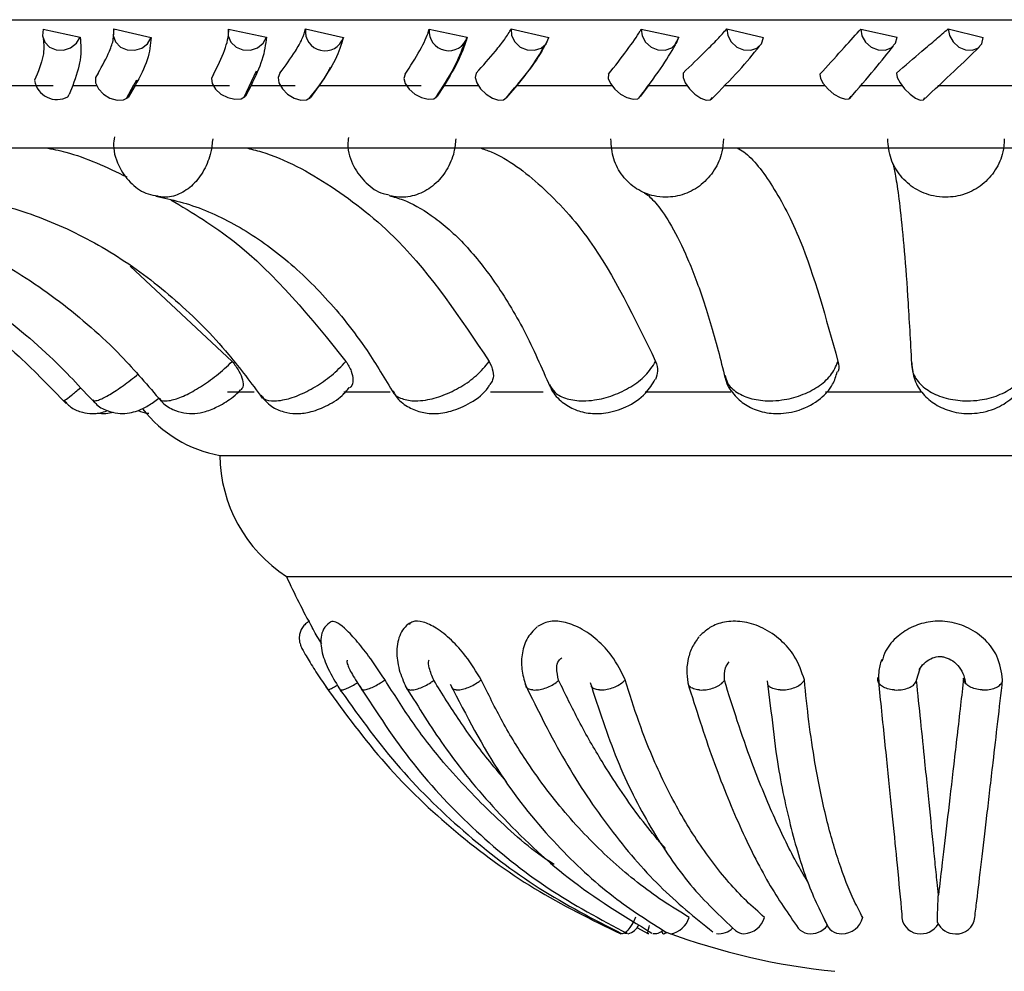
# Model space of a CAD drawing. Header units: millimetres. Extents: x 67.9 to 154, y 110.8 to 178.6.
# Tile 4 of 109: x 71.2 to 72.5, y 121.1 to 122.3. Entities that reach past the tile are written whole.
import ezdxf

# ---------------------------------------------------------------- set-up
doc = ezdxf.new("R2010")
doc.units = ezdxf.units.MM

msp = doc.modelspace()

# ---------------------------------------------------------------- linework, layer by layer
at = {"color": 1, "linetype": 'Continuous', "lineweight": 25}
msp.add_line((70.8951, 122.294), (74.6119, 122.294), dxfattribs=at)
at = {"color": 7, "linetype": 'Continuous', "lineweight": 25}
for p, q in [((71.2676, 122.2818), (71.3149, 122.2716)), ((71.3581, 122.2823), (71.4061, 122.271)), ((71.5056, 122.2818), (71.5542, 122.2716)), ((71.6045, 122.2823), (71.6532, 122.271)), ((71.7634, 122.2818), (71.8123, 122.2716)), ((71.8688, 122.2823), (71.9172, 122.271)), ((72.0359, 122.2818), (72.0842, 122.2716)), ((72.0842, 122.2716), (72.078, 122.2605)), ((72.1458, 122.2823), (72.193, 122.271)), ((72.3179, 122.2818), (72.3647, 122.2716)), ((72.4302, 122.2823), (72.4752, 122.271)), ((71.5256, 122.1943), (71.5413, 122.2284)), ((71.1713, 122.2096), (71.2802, 122.2096)), ((71.3055, 122.2096), (71.3009, 122.1977)), ((71.3055, 122.2096), (71.3358, 122.2096)), ((71.3747, 122.1927), (71.3876, 122.2168)), ((71.3747, 122.1927), (71.3841, 122.2104)), ((71.3856, 122.2096), (71.3767, 122.1942)), ((71.3856, 122.2096), (71.5067, 122.2096)), ((71.5345, 122.2096), (71.5273, 122.1957)), ((71.5345, 122.2096), (71.5912, 122.2096)), ((71.6221, 122.2096), (71.6109, 122.1942)), ((71.6221, 122.2096), (71.753, 122.2096)), ((71.7827, 122.2096), (71.7737, 122.1957)), ((71.7827, 122.2096), (71.8262, 122.2096)), ((71.8761, 122.2096), (71.8628, 122.1942)), ((71.8761, 122.2096), (71.9975, 122.2096)), ((72.0453, 122.2096), (72.0348, 122.1957)), ((72.0453, 122.2096), (72.0942, 122.2096)), ((72.1427, 122.2096), (72.2714, 122.2096)), ((72.3172, 122.2096), (72.3705, 122.2096)), ((72.4167, 122.2096), (72.5501, 122.2096)), ((71.2991, 122.1949), (71.3007, 122.1978)), ((70.6726, 122.1295), (74.3717, 122.1295)), ((72.3603, 122.1069), (72.3592, 122.1093)), ((71.379, 121.9773), (71.5103, 121.8548)), ((71.5043, 121.8156), (71.5384, 121.8156)), ((71.6536, 121.8156), (71.7133, 121.8156)), ((71.8422, 121.8156), (71.9099, 121.8156)), ((72.041, 121.8156), (72.1511, 121.8156)), ((72.2726, 121.8156), (72.396, 121.8156)), ((71.4944, 121.7341), (71.7219, 121.7341)), ((71.7219, 121.7341), (73.5499, 121.7341)), ((71.5801, 121.5784), (71.7886, 121.5784)), ((71.7886, 121.5784), (73.4642, 121.5784)), ((72.3895, 121.445), (72.3942, 121.4601)), ((71.7325, 121.4378), (71.7373, 121.4303)), ((72.1976, 121.4443), (72.2025, 121.4054)), ((72.2728, 121.1339), (72.2696, 121.1415)), ((72.0302, 121.1271), (72.0451, 121.1192))]:
    msp.add_line(p, q, dxfattribs=at)
at = {"color": 7, "linetype": 'Continuous', "lineweight": 25, "flags": 128}
for points in [[(71.2676, 122.2818), (71.2667, 122.2732), (71.2695, 122.2651), (71.2756, 122.2588), (71.284, 122.2552), (71.2935, 122.2549), (71.3027, 122.2579), (71.3102, 122.2637), (71.3149, 122.2716)], [(71.3581, 122.2823), (71.3574, 122.2736), (71.3605, 122.2654), (71.3668, 122.2589), (71.3754, 122.2552), (71.385, 122.2547), (71.3942, 122.2575), (71.4016, 122.2632), (71.4061, 122.271)], [(71.5056, 122.2818), (71.5053, 122.2732), (71.5087, 122.2651), (71.5152, 122.2588), (71.524, 122.2552), (71.5337, 122.2549), (71.5428, 122.2579), (71.55, 122.2637), (71.5542, 122.2716)], [(71.8688, 122.2823), (71.8693, 122.2736), (71.8734, 122.2654), (71.8804, 122.2589), (71.8893, 122.2552), (71.8988, 122.2547), (71.9074, 122.2575), (71.9138, 122.2632), (71.9172, 122.271)], [(72.0359, 122.2818), (72.0368, 122.2732), (72.0411, 122.2651), (72.0484, 122.2588), (72.0573, 122.2552), (72.0667, 122.2549), (72.0751, 122.2579), (72.0813, 122.2637), (72.0842, 122.2716)], [(72.1458, 122.2823), (72.1469, 122.2736), (72.1514, 122.2654), (72.1586, 122.2589), (72.1673, 122.2552), (72.1764, 122.2547), (72.1845, 122.2575), (72.1903, 122.2632), (72.193, 122.271)], [(72.3179, 122.2818), (72.3193, 122.2732), (72.3241, 122.2651), (72.3314, 122.2588), (72.3402, 122.2552), (72.3492, 122.2549), (72.357, 122.2579), (72.3624, 122.2637), (72.3647, 122.2716)], [(72.4302, 122.2823), (72.4318, 122.2736), (72.4366, 122.2654), (72.4438, 122.2589), (72.4523, 122.2552), (72.4608, 122.2547), (72.4682, 122.2575), (72.4732, 122.2632), (72.4752, 122.271)], [(71.3381, 122.2253), (71.3347, 122.2198), (71.3348, 122.2127), (71.3384, 122.2051), (71.3449, 122.1983), (71.3532, 122.1931), (71.3623, 122.1906), (71.3705, 122.191), (71.3767, 122.1942)], [(71.4864, 122.2238), (71.4837, 122.2185), (71.4846, 122.2118), (71.4889, 122.2047), (71.4959, 122.1985), (71.5047, 122.1939), (71.5137, 122.1918), (71.5216, 122.1924), (71.5273, 122.1957)], [(71.5717, 122.2253), (71.5694, 122.2198), (71.5704, 122.2127), (71.5747, 122.2051), (71.5815, 122.1983), (71.5898, 122.1931), (71.5983, 122.1906), (71.6057, 122.191), (71.6109, 122.1942)], [(71.7324, 122.2238), (71.7308, 122.2185), (71.7327, 122.2118), (71.7377, 122.2047), (71.745, 122.1985), (71.7536, 122.1939), (71.7621, 122.1918), (71.7692, 122.1924), (71.7737, 122.1957)], [(71.8238, 122.2253), (71.8226, 122.2198), (71.8246, 122.2127), (71.8294, 122.2051), (71.8364, 122.1983), (71.8445, 122.1931), (71.8523, 122.1906), (71.8587, 122.191), (71.8628, 122.1942)], [(71.9937, 122.2238), (71.9933, 122.2185), (71.9961, 122.2118), (72.0017, 122.2047), (72.0092, 122.1985), (72.0175, 122.1939), (72.0253, 122.1918), (72.0313, 122.1924), (72.0348, 122.1957)], [(72.0895, 122.2253), (72.0895, 122.2198), (72.0923, 122.2127), (72.0977, 122.2051), (72.1047, 122.1983), (72.1123, 122.1931), (72.1194, 122.1906), (72.1247, 122.191), (72.1275, 122.1942)], [(72.2653, 122.2238), (72.266, 122.2185), (72.2697, 122.2118), (72.2758, 122.2047), (72.2834, 122.1985), (72.2912, 122.1939), (72.2982, 122.1918), (72.3031, 122.1924), (72.3053, 122.1957)], [(72.3637, 122.2253), (72.3647, 122.2198), (72.3684, 122.2127), (72.3742, 122.2051), (72.3811, 122.1983), (72.3882, 122.1931), (72.3942, 122.1906), (72.3984, 122.191), (72.4, 122.1942)], [(72.0285, 121.1404), (72.0262, 121.1356), (72.0237, 121.1312), (72.0211, 121.1272), (72.0185, 121.1239), (72.016, 121.1214), (72.0137, 121.1198), (72.0118, 121.1192), (72.0102, 121.1196)], [(72.0175, 121.1228), (72.0168, 121.1214), (72.0159, 121.1198), (72.0155, 121.1192), (72.0155, 121.1196)], [(72.0454, 121.1192), (72.0447, 121.1195), (72.0444, 121.1206), (72.0445, 121.1225), (72.045, 121.1251), (72.0458, 121.1283), (72.0463, 121.1298)], [(72.0623, 121.1228), (72.0625, 121.1214), (72.0631, 121.1198), (72.0642, 121.1192), (72.0657, 121.1196)], [(72.0657, 121.1196), (72.0674, 121.1208), (72.0681, 121.1214)], [(72.0095, 121.1192), (72.0102, 121.1195), (72.0103, 121.1196)]]:
    msp.add_lwpolyline(points, dxfattribs=at)
at = {"color": 7, "linetype": 'Continuous', "lineweight": 25}
for centre, radius, start, end in [((71.6294, 122.2791), 0.0251, 172.7935, 341.121), ((71.7884, 122.2793), 0.0251, 174.256, 342.0921), ((71.2852, 122.2206), 0.0292, 189.3257, 298.5456), ((71.5224, 121.8925), 0.1609, 217.7951, 259.9584), ((71.6819, 121.7359), 0.1875, 180.5659, 237.1094), ((72.3714, 121.9343), 0.8677, 204.2122, 209.0662), ((72.0686, 121.1486), 0.0299, 279.4673, 343.7863), ((72.1663, 121.1482), 0.029, 272.8557, 344.2483), ((72.2931, 121.1405), 0.0213, 197.9928, 270.9814), ((72.294, 121.1462), 0.027, 268.8508, 347.456), ((72.3934, 121.1422), 0.0228, 174.7938, 262.5228), ((72.4395, 121.1448), 0.0257, 205.2452, 269.9368), ((72.4409, 121.1427), 0.0236, 266.5675, 354.0944), ((72.0131, 121.1404), 0.022, 285.8327, 334.2594), ((72.0531, 121.1341), 0.0147, 259.8907, 315.9269), ((72.3714, 121.9343), 0.8677, 249.5356, 264.2588), ((72.1361, 121.1426), 0.0233, 261.4346, 317.5649), ((72.1678, 121.1358), 0.0166, 229.0191, 269.8302), ((72.2528, 121.1391), 0.0198, 219.4553, 260.1027), ((72.2536, 121.1465), 0.0272, 261.0926, 321.076), ((72.3952, 121.1453), 0.0261, 259.3966, 328.5114)]:
    msp.add_arc(centre, radius, start, end, dxfattribs=at)
for points, knots in [([(71.3149, 122.2716), (71.3158, 122.2622), (71.3176, 122.2441), (71.3094, 122.2209), (71.3055, 122.2096)], [0, 0, 0, 0, 0.515055, 1, 1, 1, 1]), ([(71.3381, 122.2253), (71.3434, 122.235), (71.3521, 122.2506), (71.3585, 122.2696), (71.3582, 122.278), (71.3581, 122.2823)], [0, 0, 0, 0, 0.445923, 0.719239, 1, 1, 1, 1]), ([(71.4864, 122.2238), (71.4916, 122.2344), (71.502, 122.2557), (71.5061, 122.2737), (71.5056, 122.2811), (71.5056, 122.2818)], [0, 0, 0, 0, 0.4711, 0.94389, 1, 1, 1, 1]), ([(71.5542, 122.2716), (71.5531, 122.2622), (71.551, 122.2441), (71.5399, 122.2209), (71.5345, 122.2096)], [0, 0, 0, 0, 0.515055, 1, 1, 1, 1]), ([(71.5717, 122.2253), (71.5787, 122.235), (71.5901, 122.2506), (71.6009, 122.2696), (71.6033, 122.278), (71.6045, 122.2823)], [0, 0, 0, 0, 0.445923, 0.719239, 1, 1, 1, 1]), ([(71.7324, 122.2238), (71.7392, 122.2344), (71.7528, 122.2557), (71.7612, 122.2737), (71.7631, 122.2811), (71.7634, 122.2818)], [0, 0, 0, 0, 0.4711, 0.94389, 1, 1, 1, 1]), ([(71.8123, 122.2716), (71.8093, 122.2622), (71.8034, 122.2441), (71.7895, 122.2209), (71.7827, 122.2096)], [0, 0, 0, 0, 0.515055, 1, 1, 1, 1]), ([(71.8238, 122.2253), (71.8324, 122.235), (71.8463, 122.2506), (71.8613, 122.2696), (71.8663, 122.278), (71.8688, 122.2823)], [0, 0, 0, 0, 0.445923, 0.719239, 1, 1, 1, 1]), ([(71.9937, 122.2238), (72.002, 122.2344), (72.0185, 122.2557), (72.0311, 122.2737), (72.0354, 122.2811), (72.0359, 122.2818)], [0, 0, 0, 0, 0.4711, 0.94389, 1, 1, 1, 1]), ([(72.0895, 122.2253), (72.0995, 122.235), (72.1157, 122.2506), (72.1345, 122.2696), (72.142, 122.278), (72.1458, 122.2823)], [0, 0, 0, 0, 0.445923, 0.719239, 1, 1, 1, 1]), ([(72.2653, 122.2238), (72.2749, 122.2344), (72.2941, 122.2557), (72.3105, 122.2737), (72.3172, 122.2811), (72.3179, 122.2818)], [0, 0, 0, 0, 0.4711, 0.94389, 1, 1, 1, 1]), ([(72.3637, 122.2253), (72.3749, 122.235), (72.3929, 122.2506), (72.4153, 122.2696), (72.4252, 122.278), (72.4302, 122.2823)], [0, 0, 0, 0, 0.445923, 0.719239, 1, 1, 1, 1]), ([(71.2675, 122.2694), (71.2682, 122.2625), (71.2696, 122.2482), (71.2609, 122.2269), (71.2564, 122.2161)], [0, 0, 0, 0, 0.488501, 1, 1, 1, 1]), ([(71.4061, 122.271), (71.4053, 122.2619), (71.4038, 122.2434), (71.3917, 122.2209), (71.3856, 122.2096)], [0, 0, 0, 0, 0.49601, 1, 1, 1, 1]), ([(71.6532, 122.271), (71.6504, 122.2619), (71.6449, 122.2434), (71.6298, 122.2209), (71.6221, 122.2096)], [0, 0, 0, 0, 0.49601, 1, 1, 1, 1]), ([(71.7718, 122.1937), (71.7804, 122.207), (71.7977, 122.2338), (71.805, 122.2537), (71.8087, 122.2638)], [0, 0, 0, 0, 0.497995, 1, 1, 1, 1]), ([(71.8605, 122.1918), (71.8718, 122.2048), (71.8945, 122.2309), (71.9064, 122.2512), (71.9124, 122.2615)], [0, 0, 0, 0, 0.497537, 1, 1, 1, 1]), ([(71.9172, 122.271), (71.9125, 122.2619), (71.9031, 122.2434), (71.8852, 122.2209), (71.8761, 122.2096)], [0, 0, 0, 0, 0.49601, 1, 1, 1, 1]), ([(72.0329, 122.1933), (72.0428, 122.2064), (72.0627, 122.2327), (72.0741, 122.2521), (72.0798, 122.2618)], [0, 0, 0, 0, 0.499466, 1, 1, 1, 1]), ([(72.1256, 122.1914), (72.1381, 122.2043), (72.1634, 122.23), (72.1795, 122.2499), (72.1876, 122.2599)], [0, 0, 0, 0, 0.498927, 1, 1, 1, 1]), ([(72.3038, 122.1929), (72.3149, 122.2059), (72.337, 122.2318), (72.3523, 122.2508), (72.3599, 122.2603)], [0, 0, 0, 0, 0.50069, 1, 1, 1, 1]), ([(72.3986, 122.1911), (72.4123, 122.2039), (72.4396, 122.2293), (72.4597, 122.2489), (72.4698, 122.2587)], [0, 0, 0, 0, 0.500103, 1, 1, 1, 1]), ([(71.6086, 122.1922), (71.6184, 122.2042), (71.6296, 122.218), (71.6356, 122.2308), (71.6364, 122.2324)], [0, 0, 0, 0, 0.873048, 1, 1, 1, 1]), ([(71.3589, 122.1435), (71.3584, 122.1398), (71.3566, 122.126), (71.3643, 122.1037), (71.3803, 122.0824), (71.3983, 122.0699), (71.4106, 122.0682), (71.415, 122.0676)], [0, 0, 0, 0, 0.104229, 0.39491, 0.640128, 0.874265, 1, 1, 1, 1]), ([(71.6597, 122.1428), (71.6593, 122.1397), (71.6575, 122.1269), (71.6651, 122.1052), (71.6813, 122.0837), (71.6982, 122.0711), (71.7094, 122.0695), (71.7121, 122.0691)], [0, 0, 0, 0, 0.093387, 0.390159, 0.657026, 0.917414, 1, 1, 1, 1]), ([(72.1416, 122.1407), (72.1411, 122.1351), (72.1399, 122.1211), (72.1306, 122.1001), (72.1138, 122.081), (72.0918, 122.0687), (72.0703, 122.065), (72.0491, 122.0673), (72.0291, 122.0755), (72.011, 122.0924), (71.9986, 122.1149), (71.9974, 122.132), (71.9968, 122.1407)], [0, 0, 0, 0, 0.071767, 0.17893, 0.28597, 0.392977, 0.500021, 0.567002, 0.67422, 0.781557, 0.888943, 1, 1, 1, 1]), ([(72.5022, 122.1407), (72.5018, 122.1351), (72.5009, 122.1211), (72.4917, 122.1001), (72.4747, 122.081), (72.4522, 122.0687), (72.4301, 122.065), (72.4081, 122.0673), (72.3872, 122.0755), (72.3681, 122.0924), (72.3549, 122.1149), (72.3533, 122.132), (72.3525, 122.1407)], [0, 0, 0, 0, 0.071767, 0.17893, 0.28597, 0.392977, 0.500021, 0.567002, 0.67422, 0.781557, 0.888943, 1, 1, 1, 1]), ([(71.2703, 122.1295), (71.279, 122.1278), (71.3149, 122.1208), (71.349, 122.1044), (71.3748, 122.092)], [0, 0, 0, 0, 0.244657, 1, 1, 1, 1]), ([(71.5277, 122.1295), (71.5344, 122.1278), (71.572, 122.1185), (71.6389, 122.0818), (71.7422, 122.0014), (71.8031, 121.9105), (71.8405, 121.8548)], [0, 0, 0, 0, 0.056196, 0.314235, 0.579756, 1, 1, 1, 1]), ([(71.8282, 122.1295), (71.8331, 122.1278), (71.8603, 122.1185), (71.9086, 122.0818), (71.9833, 122.0014), (72.0273, 121.9105), (72.0543, 121.8548)], [0, 0, 0, 0, 0.05619, 0.314229, 0.579751, 1, 1, 1, 1]), ([(72.1591, 122.1295), (72.1619, 122.1278), (72.1775, 122.1185), (72.2051, 122.0818), (72.2479, 122.0015), (72.2731, 121.9105), (72.2885, 121.8548)], [0, 0, 0, 0, 0.056138, 0.31418, 0.579704, 1, 1, 1, 1]), ([(72.3588, 122.1102), (72.3593, 122.1084), (72.3605, 122.1042), (72.3642, 122.084), (72.3688, 122.0493), (72.3738, 121.9977), (72.3788, 121.931), (72.3817, 121.8754), (72.3833, 121.847)], [0, 0, 0, 0, 0.10036, 0.242499, 0.412487, 0.599827, 0.795242, 1, 1, 1, 1]), ([(72.0396, 122.0716), (72.0401, 122.0714), (72.0414, 122.0709), (72.0534, 122.061), (72.0721, 122.0348), (72.093, 121.9944), (72.1144, 121.9392), (72.1313, 121.8834), (72.1405, 121.8455), (72.1435, 121.8335)], [0, 0, 0, 0, 0.09521, 0.257241, 0.414904, 0.576498, 0.745349, 0.920086, 1, 1, 1, 1]), ([(70.7772, 122.0664), (70.796, 122.0639), (70.8524, 122.0567), (70.9445, 122.033), (71.05, 121.9903), (71.1484, 121.9331), (71.2312, 121.8691), (71.2771, 121.8211), (71.2968, 121.8006)], [0, 0, 0, 0, 0.0956137, 0.2858399, 0.4761796, 0.6665169, 0.8568505, 1, 1, 1, 1]), ([(70.833, 122.0664), (70.8511, 122.064), (70.9054, 122.0567), (70.9942, 122.0331), (71.0961, 121.9905), (71.191, 121.9333), (71.2708, 121.8695), (71.3149, 121.8218), (71.3337, 121.8015)], [0, 0, 0, 0, 0.095558, 0.286252, 0.477023, 0.667707, 0.858276, 1, 1, 1, 1]), ([(70.9618, 122.0665), (70.9783, 122.0641), (71.0278, 122.0569), (71.109, 122.0335), (71.2023, 121.991), (71.2894, 121.9339), (71.362, 121.8707), (71.4022, 121.8235), (71.4191, 121.8037)], [0, 0, 0, 0, 0.095422, 0.287398, 0.479254, 0.670662, 0.861559, 1, 1, 1, 1]), ([(71.1578, 122.0666), (71.1717, 122.0644), (71.2139, 122.0574), (71.2833, 122.0343), (71.3635, 121.9922), (71.4384, 121.9354), (71.5004, 121.873), (71.5348, 121.8267), (71.549, 121.8077)], [0, 0, 0, 0, 0.095197, 0.289844, 0.483494, 0.675483, 0.866019, 1, 1, 1, 1]), ([(71.412, 122.067), (71.4224, 122.0649), (71.4546, 122.0583), (71.5081, 122.0362), (71.5711, 121.9949), (71.6302, 121.9391), (71.6793, 121.8779), (71.7066, 121.8324), (71.7179, 121.8136)], [0, 0, 0, 0, 0.0948908, 0.2948475, 0.4900554, 0.6804399, 0.8682211, 1, 1, 1, 1]), ([(71.4315, 122.0626), (71.4592, 122.0459), (71.5436, 121.9949), (71.6111, 121.9111), (71.6564, 121.8548)], [0, 0, 0, 0, 0.327568, 1, 1, 1, 1]), ([(71.7119, 122.0679), (71.7178, 122.0663), (71.7349, 122.0615), (71.7665, 122.0443), (71.8068, 122.0097), (71.8475, 121.9592), (71.8855, 121.8973), (71.9078, 121.8469), (71.9187, 121.8222)], [0, 0, 0, 0, 0.094639, 0.272912, 0.46311, 0.64549, 0.826563, 1, 1, 1, 1]), ([(71.5103, 121.8548), (71.5134, 121.8506), (71.5196, 121.8422), (71.524, 121.8307), (71.5248, 121.8219), (71.5221, 121.8192), (71.521, 121.818)], [0, 0, 0, 0, 0.264107, 0.528209, 0.792485, 1, 1, 1, 1]), ([(71.6564, 121.8548), (71.659, 121.8506), (71.6642, 121.8422), (71.6659, 121.8308), (71.6647, 121.8232), (71.6616, 121.8212), (71.6609, 121.8207)], [0, 0, 0, 0, 0.304709, 0.609412, 0.914317, 1, 1, 1, 1]), ([(71.8405, 121.8548), (71.8424, 121.8506), (71.8462, 121.8423), (71.846, 121.8317), (71.8426, 121.8271), (71.8413, 121.8252)], [0, 0, 0, 0, 0.3767201, 0.753434, 1, 1, 1, 1]), ([(72.0543, 121.8548), (72.0556, 121.8505), (72.0581, 121.8424), (72.0553, 121.8352), (72.054, 121.8317)], [0, 0, 0, 0, 0.515615, 1, 1, 1, 1]), ([(72.2885, 121.8548), (72.2894, 121.8505), (72.2904, 121.8458), (72.2883, 121.8416), (72.2881, 121.8412)], [0, 0, 0, 0, 0.907545, 1, 1, 1, 1]), ([(72.3832, 121.8548), (72.3833, 121.8507), (72.3834, 121.8411), (72.3918, 121.8268), (72.4079, 121.8142), (72.4298, 121.806), (72.4518, 121.8036), (72.4739, 121.8051), (72.4951, 121.8106), (72.515, 121.8217), (72.5296, 121.8369), (72.5318, 121.8486), (72.533, 121.8548)], [0, 0, 0, 0, 0.077463, 0.183209, 0.288832, 0.394424, 0.500051, 0.566147, 0.671946, 0.777863, 0.883828, 1, 1, 1, 1]), ([(72.3834, 121.8498), (72.3844, 121.8425), (72.3865, 121.8283), (72.399, 121.8104), (72.4159, 121.7971), (72.438, 121.7886), (72.4651, 121.7867), (72.4924, 121.7935), (72.5146, 121.8083), (72.5279, 121.8277), (72.5339, 121.8436), (72.5327, 121.8518), (72.5325, 121.8526)], [0, 0, 0, 0, 0.101779, 0.198393, 0.294729, 0.400357, 0.521864, 0.659519, 0.778091, 0.885167, 0.988185, 1, 1, 1, 1]), ([(71.9181, 121.8257), (71.9185, 121.824), (71.9208, 121.8156), (71.9317, 121.8038), (71.9484, 121.7928), (71.9684, 121.7874), (71.9916, 121.7877), (72.0179, 121.7958), (72.0409, 121.8107), (72.05, 121.8256), (72.0539, 121.8318)], [0, 0, 0, 0, 0.030722, 0.156758, 0.27335, 0.391534, 0.526794, 0.685928, 0.868004, 1, 1, 1, 1]), ([(72.1434, 121.8369), (72.1436, 121.8352), (72.1445, 121.8262), (72.1537, 121.8124), (72.1691, 121.7983), (72.189, 121.7896), (72.2129, 121.7866), (72.2406, 121.7912), (72.2652, 121.8047), (72.282, 121.8227), (72.286, 121.8359), (72.2877, 121.8414)], [0, 0, 0, 0, 0.0265178, 0.1423647, 0.2481558, 0.3570958, 0.4796756, 0.621732, 0.7829809, 0.9100266, 1, 1, 1, 1]), ([(71.4167, 121.8077), (71.4176, 121.8063), (71.4216, 121.7998), (71.433, 121.793), (71.4479, 121.788), (71.4625, 121.7875), (71.4775, 121.7904), (71.4936, 121.7973), (71.5096, 121.8071), (71.5179, 121.8151), (71.5209, 121.8181)], [0, 0, 0, 0, 0.039751, 0.188454, 0.312825, 0.431201, 0.551533, 0.70992, 0.891951, 1, 1, 1, 1]), ([(71.5467, 121.8109), (71.5511, 121.8059), (71.5594, 121.7966), (71.576, 121.7895), (71.5926, 121.7871), (71.6109, 121.7892), (71.6309, 121.7969), (71.6497, 121.8078), (71.6576, 121.8176), (71.6605, 121.8211)], [0, 0, 0, 0, 0.149651, 0.279909, 0.400706, 0.535361, 0.706998, 0.895509, 1, 1, 1, 1]), ([(71.7168, 121.8175), (71.718, 121.8149), (71.7221, 121.8063), (71.7348, 121.7965), (71.7519, 121.7891), (71.7711, 121.787), (71.7932, 121.7903), (71.8176, 121.8015), (71.8351, 121.8141), (71.8406, 121.8239), (71.8413, 121.8252)], [0, 0, 0, 0, 0.05828, 0.191298, 0.313575, 0.437893, 0.585651, 0.767541, 0.969008, 1, 1, 1, 1]), ([(71.2941, 121.8048), (71.2972, 121.8014), (71.3038, 121.7943), (71.317, 121.7891), (71.3297, 121.7873), (71.3402, 121.7885), (71.3468, 121.7903), (71.3495, 121.7915), (71.3496, 121.7916)], [0, 0, 0, 0, 0.2219984, 0.4704623, 0.6759505, 0.8482098, 0.9913713, 1, 1, 1, 1]), ([(71.3312, 121.8055), (71.3324, 121.8039), (71.337, 121.7975), (71.3485, 121.7914), (71.3626, 121.7876), (71.3753, 121.7878), (71.3863, 121.7903), (71.3973, 121.795), (71.4067, 121.8004), (71.4138, 121.8057), (71.416, 121.8074)], [0, 0, 0, 0, 0.061901, 0.236918, 0.380742, 0.507033, 0.621939, 0.733938, 0.914698, 1, 1, 1, 1]), ([(71.3893, 121.7919), (71.3934, 121.7902), (71.398, 121.7884), (71.4027, 121.7883), (71.4033, 121.7883)], [0, 0, 0, 0, 0.886792, 1, 1, 1, 1]), ([(71.3366, 121.7885), (71.3404, 121.7881), (71.3475, 121.7874), (71.3543, 121.7889), (71.3574, 121.7896)], [0, 0, 0, 0, 0.545141, 1, 1, 1, 1]), ([(71.6097, 121.5212), (71.6079, 121.5201), (71.6044, 121.5178), (71.6004, 121.5131), (71.5978, 121.508), (71.5962, 121.5016), (71.5963, 121.4943), (71.5984, 121.4894), (71.5993, 121.4873)], [0, 0, 0, 0, 0.1609629, 0.3161891, 0.4617429, 0.5951266, 0.8213619, 1, 1, 1, 1]), ([(71.6255, 121.4918), (71.6245, 121.4934), (71.6192, 121.5018), (71.6148, 121.5094), (71.6132, 121.5124), (71.6131, 121.5126)], [0, 0, 0, 0, 0.1726696, 0.933172, 1, 1, 1, 1]), ([(71.6378, 121.5207), (71.6346, 121.5184), (71.6284, 121.5137), (71.6231, 121.4998), (71.6248, 121.4805), (71.6346, 121.4562), (71.6447, 121.4396), (71.65, 121.431)], [0, 0, 0, 0, 0.127106, 0.252382, 0.496596, 0.740778, 1, 1, 1, 1]), ([(71.7066, 121.4456), (71.6997, 121.456), (71.6876, 121.4741), (71.6691, 121.4974), (71.6544, 121.5126), (71.6428, 121.5212), (71.639, 121.5205), (71.6372, 121.5201)], [0, 0, 0, 0, 0.262356, 0.4569057, 0.6523035, 0.8320463, 1, 1, 1, 1]), ([(71.7385, 121.5186), (71.7357, 121.5164), (71.7303, 121.5121), (71.7235, 121.4996), (71.7206, 121.4806), (71.7245, 121.456), (71.7317, 121.4405), (71.7351, 121.4331)], [0, 0, 0, 0, 0.139724, 0.276283, 0.535613, 0.775566, 1, 1, 1, 1]), ([(71.8302, 121.4456), (71.8239, 121.456), (71.8129, 121.4741), (71.7921, 121.4973), (71.7728, 121.5127), (71.7555, 121.5208), (71.7432, 121.5219), (71.739, 121.5181), (71.7375, 121.5168)], [0, 0, 0, 0, 0.238296, 0.415004, 0.592483, 0.755742, 0.915794, 1, 1, 1, 1]), ([(71.902, 121.5137), (71.8971, 121.5087), (71.8875, 121.4989), (71.8818, 121.4783), (71.8817, 121.4569), (71.8861, 121.4428), (71.8882, 121.4359)], [0, 0, 0, 0, 0.268135, 0.52394, 0.767982, 1, 1, 1, 1]), ([(72.0153, 121.4456), (72.0101, 121.456), (72.0012, 121.4741), (71.9799, 121.4973), (71.958, 121.5127), (71.9359, 121.5209), (71.9164, 121.5216), (71.907, 121.5165), (71.9024, 121.514)], [0, 0, 0, 0, 0.2230685, 0.3884846, 0.5546219, 0.7074484, 0.8572734, 1, 1, 1, 1]), ([(72.2454, 121.4456), (72.2419, 121.456), (72.2358, 121.4741), (72.2158, 121.4973), (72.1932, 121.5127), (72.1685, 121.521), (72.1453, 121.5213), (72.1249, 121.5149), (72.1154, 121.5061), (72.1105, 121.5015)], [0, 0, 0, 0, 0.1934229, 0.3368554, 0.4809132, 0.6134292, 0.7433426, 0.867101, 1, 1, 1, 1]), ([(72.5001, 121.4456), (72.4985, 121.456), (72.4959, 121.4741), (72.4791, 121.4973), (72.4577, 121.5127), (72.4325, 121.521), (72.4075, 121.5214), (72.3842, 121.5147), (72.3642, 121.5017), (72.3499, 121.4859), (72.3463, 121.4737), (72.345, 121.4691)], [0, 0, 0, 0, 0.156138, 0.271921, 0.38821, 0.495181, 0.600052, 0.699954, 0.807234, 0.927713, 1, 1, 1, 1]), ([(72.1099, 121.5009), (72.1066, 121.4962), (72.1001, 121.487), (72.0952, 121.4707), (72.0936, 121.4543), (72.0955, 121.4434), (72.0964, 121.4381)], [0, 0, 0, 0, 0.261601, 0.514557, 0.763021, 1, 1, 1, 1]), ([(71.5981, 121.4903), (71.5981, 121.49), (71.5981, 121.4893), (71.6004, 121.4849), (71.604, 121.4785), (71.6105, 121.4676), (71.6209, 121.451), (71.6301, 121.4373), (71.6347, 121.4304)], [0, 0, 0, 0, 0.126587, 0.255328, 0.383191, 0.51015, 0.756201, 1, 1, 1, 1]), ([(72.393, 121.4583), (72.3948, 121.4612), (72.3982, 121.467), (72.407, 121.4729), (72.4152, 121.4756), (72.4218, 121.4756), (72.4283, 121.4742), (72.4367, 121.4702), (72.445, 121.4618), (72.4506, 121.4516), (72.4517, 121.4443), (72.4522, 121.4409)], [0, 0, 0, 0, 0.1441584, 0.2774837, 0.395803, 0.4463921, 0.4981269, 0.6099718, 0.7345123, 0.8779059, 1, 1, 1, 1]), ([(71.658, 121.4707), (71.6579, 121.4703), (71.6574, 121.4687), (71.6585, 121.4647), (71.6613, 121.4583), (71.6675, 121.4472), (71.6739, 121.4375), (71.6782, 121.4308)], [0, 0, 0, 0, 0.04866, 0.2096, 0.386298, 0.578581, 1, 1, 1, 1]), ([(71.7693, 121.445), (71.7671, 121.4504), (71.7633, 121.4594), (71.7619, 121.4685), (71.7631, 121.4708), (71.7632, 121.4712)], [0, 0, 0, 0, 0.55114, 0.933849, 1, 1, 1, 1]), ([(71.9297, 121.445), (71.9285, 121.4504), (71.9265, 121.4596), (71.9285, 121.4697), (71.9322, 121.4728), (71.9337, 121.4739)], [0, 0, 0, 0, 0.470788, 0.797701, 1, 1, 1, 1]), ([(72.1427, 121.445), (72.1425, 121.4505), (72.1422, 121.4594), (72.1469, 121.4663), (72.1487, 121.4688)], [0, 0, 0, 0, 0.624717, 1, 1, 1, 1]), ([(72.3445, 121.4715), (72.343, 121.4662), (72.3399, 121.4559), (72.3408, 121.4452), (72.3412, 121.44)], [0, 0, 0, 0, 0.5118456, 1, 1, 1, 1]), ([(71.6332, 121.4326), (71.6332, 121.4326), (71.6334, 121.4325), (71.6347, 121.4328), (71.6387, 121.435), (71.6426, 121.4372), (71.6451, 121.4388), (71.6454, 121.439)], [0, 0, 0, 0, 0.023234, 0.336481, 0.64974, 0.962665, 1, 1, 1, 1]), ([(71.6493, 121.4326), (71.6494, 121.4326), (71.6501, 121.4324), (71.6524, 121.4326), (71.6577, 121.4346), (71.6642, 121.4377), (71.6689, 121.4406), (71.6712, 121.4419)], [0, 0, 0, 0, 0.018542, 0.267576, 0.516615, 0.765468, 1, 1, 1, 1]), ([(71.6742, 121.4374), (71.6961, 121.4035), (71.7399, 121.3358), (71.8224, 121.2494), (71.9143, 121.1746), (71.9833, 121.1379), (72.0178, 121.1195)], [0, 0, 0, 0, 0.250516, 0.500739, 0.750147, 1, 1, 1, 1]), ([(71.6781, 121.4326), (71.6782, 121.4326), (71.6792, 121.4325), (71.6821, 121.4328), (71.6881, 121.4349), (71.6951, 121.4383), (71.7016, 121.4421), (71.7052, 121.4446), (71.7066, 121.4456)], [0, 0, 0, 0, 0.015843, 0.229438, 0.443041, 0.656417, 0.869341, 1, 1, 1, 1]), ([(71.9241, 121.2081), (71.9223, 121.2093), (71.8943, 121.227), (71.8459, 121.2704), (71.7871, 121.3312), (71.7412, 121.3905), (71.718, 121.4275), (71.7066, 121.4456)], [0, 0, 0, 0, 0.020139, 0.310925, 0.601711, 0.804487, 1, 1, 1, 1]), ([(71.738, 121.4326), (71.7381, 121.4326), (71.7397, 121.4324), (71.7435, 121.4326), (71.7505, 121.4345), (71.7581, 121.4378), (71.7646, 121.4415), (71.768, 121.4441), (71.7693, 121.445)], [0, 0, 0, 0, 0.01591, 0.229595, 0.443285, 0.656815, 0.86988, 1, 1, 1, 1]), ([(71.8629, 121.3145), (71.8556, 121.3231), (71.8345, 121.3478), (71.8028, 121.391), (71.7802, 121.4274), (71.7693, 121.445)], [0, 0, 0, 0, 0.2143158, 0.6193864, 1, 1, 1, 1]), ([(71.7903, 121.4401), (71.811, 121.4), (71.8502, 121.324), (71.9233, 121.2347), (71.9955, 121.1671), (72.0458, 121.1351), (72.0692, 121.1202)], [0, 0, 0, 0, 0.296987, 0.5628, 0.796498, 1, 1, 1, 1]), ([(71.798, 121.4326), (71.7981, 121.4326), (71.7999, 121.4325), (71.8043, 121.4328), (71.8117, 121.4349), (71.8194, 121.4383), (71.8258, 121.4421), (71.829, 121.4446), (71.8302, 121.4456)], [0, 0, 0, 0, 0.015843, 0.229438, 0.443041, 0.656417, 0.869341, 1, 1, 1, 1]), ([(72.0973, 121.1403), (72.086, 121.1472), (72.052, 121.1679), (71.9988, 121.2101), (71.9404, 121.2697), (71.8937, 121.3313), (71.8572, 121.3905), (71.8391, 121.4275), (71.8302, 121.4456)], [0, 0, 0, 0, 0.102561, 0.307938, 0.513316, 0.718694, 0.861912, 1, 1, 1, 1]), ([(71.8865, 121.4398), (71.9032, 121.4062), (71.9364, 121.3389), (71.9952, 121.2524), (72.0588, 121.1774), (72.1046, 121.1404), (72.1276, 121.1218)], [0, 0, 0, 0, 0.249143, 0.497815, 0.7483, 1, 1, 1, 1]), ([(71.8964, 121.4326), (71.8962, 121.4326), (71.894, 121.4328), (71.8905, 121.4339), (71.8879, 121.4358), (71.8878, 121.4373), (71.8878, 121.4374)], [0, 0, 0, 0, 0.034151, 0.49269, 0.951245, 1, 1, 1, 1]), ([(71.8964, 121.4326), (71.8965, 121.4326), (71.8988, 121.4324), (71.9038, 121.4326), (71.9118, 121.4345), (71.9197, 121.4378), (71.9258, 121.4415), (71.9286, 121.4441), (71.9297, 121.445)], [0, 0, 0, 0, 0.01591, 0.229595, 0.443285, 0.656815, 0.86988, 1, 1, 1, 1]), ([(72.0669, 121.2289), (72.0635, 121.2327), (72.0431, 121.2556), (72.0158, 121.2929), (71.9825, 121.3446), (71.9559, 121.391), (71.9382, 121.4274), (71.9297, 121.445)], [0, 0, 0, 0, 0.066579, 0.395151, 0.559224, 0.786472, 1, 1, 1, 1]), ([(71.9701, 121.4423), (71.981, 121.4085), (72.003, 121.3408), (72.0471, 121.254), (72.0978, 121.1789), (72.1372, 121.1418), (72.1569, 121.1233)], [0, 0, 0, 0, 0.250166, 0.500258, 0.74979, 1, 1, 1, 1]), ([(71.9822, 121.4326), (71.982, 121.4326), (71.9796, 121.4328), (71.9755, 121.4337), (71.9722, 121.4357), (71.9718, 121.4373), (71.9717, 121.4377)], [0, 0, 0, 0, 0.03172, 0.459516, 0.887322, 1, 1, 1, 1]), ([(71.9822, 121.4326), (71.9823, 121.4326), (71.9848, 121.4325), (71.9901, 121.4328), (71.9983, 121.4349), (72.0061, 121.4383), (72.0119, 121.4421), (72.0143, 121.4446), (72.0153, 121.4456)], [0, 0, 0, 0, 0.015843, 0.229438, 0.443041, 0.656417, 0.869341, 1, 1, 1, 1]), ([(72.1942, 121.1403), (72.1864, 121.1472), (72.1629, 121.1679), (72.1265, 121.2101), (72.087, 121.2697), (72.0561, 121.3313), (72.0323, 121.3905), (72.0209, 121.4275), (72.0153, 121.4456)], [0, 0, 0, 0, 0.1025611, 0.3079381, 0.513316, 0.7186944, 0.8619123, 1, 1, 1, 1]), ([(72.0956, 121.4416), (72.1061, 121.4082), (72.1271, 121.3415), (72.1622, 121.2558), (72.1991, 121.1815), (72.2247, 121.1449), (72.2375, 121.1265)], [0, 0, 0, 0, 0.249412, 0.498128, 0.748514, 1, 1, 1, 1]), ([(72.1103, 121.4326), (72.1102, 121.4326), (72.1074, 121.4328), (72.1027, 121.4339), (72.098, 121.4364), (72.0968, 121.4387), (72.0964, 121.4396)], [0, 0, 0, 0, 0.027447, 0.395966, 0.764498, 1, 1, 1, 1]), ([(72.1103, 121.4326), (72.1105, 121.4326), (72.1133, 121.4324), (72.119, 121.4326), (72.1274, 121.4345), (72.1349, 121.4378), (72.1401, 121.4415), (72.142, 121.4441), (72.1427, 121.445)], [0, 0, 0, 0, 0.0159101, 0.2295954, 0.4432854, 0.6568151, 0.8698804, 1, 1, 1, 1]), ([(72.2494, 121.1862), (72.2446, 121.1946), (72.2347, 121.2115), (72.2151, 121.2498), (72.1959, 121.2928), (72.1758, 121.3447), (72.1594, 121.391), (72.1482, 121.4274), (72.1427, 121.445)], [0, 0, 0, 0, 0.1269181, 0.2574422, 0.5188285, 0.6493528, 0.8301339, 1, 1, 1, 1]), ([(72.2144, 121.4326), (72.2142, 121.4326), (72.2113, 121.4328), (72.2062, 121.4337), (72.2007, 121.4361), (72.1991, 121.4384), (72.1984, 121.4394)], [0, 0, 0, 0, 0.026588, 0.3851695, 0.7437589, 1, 1, 1, 1]), ([(72.2144, 121.4326), (72.2146, 121.4326), (72.2174, 121.4325), (72.2233, 121.4328), (72.2316, 121.4349), (72.2387, 121.4383), (72.2433, 121.4421), (72.2448, 121.4446), (72.2454, 121.4456)], [0, 0, 0, 0, 0.015843, 0.229438, 0.443041, 0.656417, 0.869341, 1, 1, 1, 1]), ([(72.3203, 121.1403), (72.3167, 121.1472), (72.3057, 121.1679), (72.2893, 121.2101), (72.2723, 121.2697), (72.2599, 121.3313), (72.251, 121.3905), (72.2472, 121.4275), (72.2454, 121.4456)], [0, 0, 0, 0, 0.102561, 0.307938, 0.513316, 0.718694, 0.861912, 1, 1, 1, 1]), ([(72.3609, 121.4326), (72.3607, 121.4326), (72.3577, 121.4328), (72.3521, 121.4339), (72.3454, 121.4368), (72.341, 121.4409), (72.3393, 121.445), (72.3398, 121.4475), (72.3399, 121.4485)], [0, 0, 0, 0, 0.015907, 0.229492, 0.443084, 0.656453, 0.869376, 1, 1, 1, 1]), ([(72.3399, 121.4485), (72.3413, 121.4357), (72.3454, 121.3955), (72.3519, 121.333), (72.3588, 121.2651), (72.3654, 121.1987), (72.3687, 121.1641), (72.3706, 121.1443)], [0, 0, 0, 0, 0.097688, 0.305551, 0.513413, 0.721272, 1, 1, 1, 1]), ([(72.3609, 121.4326), (72.3611, 121.4326), (72.3641, 121.4324), (72.37, 121.4326), (72.378, 121.4345), (72.3845, 121.4378), (72.3882, 121.4415), (72.3891, 121.4441), (72.3895, 121.445)], [0, 0, 0, 0, 0.01591, 0.229595, 0.443285, 0.656815, 0.86988, 1, 1, 1, 1]), ([(72.4175, 121.1691), (72.417, 121.1745), (72.4157, 121.1878), (72.4133, 121.2114), (72.4095, 121.2498), (72.4051, 121.2928), (72.3998, 121.3447), (72.3951, 121.391), (72.3913, 121.4274), (72.3895, 121.445)], [0, 0, 0, 0, 0.080625, 0.200194, 0.319764, 0.559212, 0.678782, 0.84439, 1, 1, 1, 1]), ([(72.45, 121.4479), (72.4487, 121.4361), (72.4442, 121.3973), (72.4372, 121.336), (72.4293, 121.2681), (72.423, 121.2151), (72.4193, 121.184), (72.4178, 121.1712), (72.4175, 121.1691)], [0, 0, 0, 0, 0.102035, 0.336409, 0.570782, 0.805154, 0.96898, 1, 1, 1, 1]), ([(72.4739, 121.4326), (72.4737, 121.4326), (72.4707, 121.4328), (72.4649, 121.4337), (72.4577, 121.4365), (72.4525, 121.4404), (72.45, 121.4444), (72.45, 121.4469), (72.45, 121.4479)], [0, 0, 0, 0, 0.015845, 0.229544, 0.443248, 0.656792, 0.869863, 1, 1, 1, 1]), ([(72.4644, 121.1403), (72.4652, 121.1472), (72.4677, 121.1679), (72.4728, 121.2101), (72.4798, 121.2697), (72.4869, 121.3313), (72.4938, 121.3905), (72.498, 121.4275), (72.5001, 121.4456)], [0, 0, 0, 0, 0.102561, 0.307938, 0.513316, 0.718694, 0.861912, 1, 1, 1, 1]), ([(72.4739, 121.4326), (72.4741, 121.4326), (72.4771, 121.4325), (72.483, 121.4328), (72.4906, 121.4349), (72.4964, 121.4383), (72.4995, 121.4421), (72.4999, 121.4446), (72.5001, 121.4456)], [0, 0, 0, 0, 0.0158429, 0.229438, 0.4430411, 0.6564168, 0.8693407, 1, 1, 1, 1]), ([(71.6306, 121.4364), (71.6553, 121.4026), (71.7046, 121.3351), (71.7958, 121.2488), (71.8968, 121.1742), (71.9718, 121.1375), (72.0094, 121.1192)], [0, 0, 0, 0, 0.250587, 0.500825, 0.750206, 1, 1, 1, 1]), ([(71.6463, 121.4366), (71.6703, 121.4029), (71.7183, 121.3355), (71.8062, 121.2493), (71.9031, 121.1746), (71.9747, 121.1378), (72.0106, 121.1194)], [0, 0, 0, 0, 0.249591, 0.498424, 0.748742, 1, 1, 1, 1]), ([(71.6781, 121.4326), (71.678, 121.4326), (71.6772, 121.4327), (71.6769, 121.4332), (71.6767, 121.4336)], [0, 0, 0, 0, 0.088351, 1, 1, 1, 1]), ([(71.738, 121.4326), (71.7379, 121.4326), (71.7364, 121.4328), (71.7347, 121.4334), (71.7345, 121.4347), (71.7345, 121.435)], [0, 0, 0, 0, 0.054623, 0.788033, 1, 1, 1, 1]), ([(71.7373, 121.4303), (71.7529, 121.4053), (71.7883, 121.3487), (71.8565, 121.2674), (71.9441, 121.1843), (72.0131, 121.1422), (72.0496, 121.12)], [0, 0, 0, 0, 0.187507, 0.42505, 0.695886, 1, 1, 1, 1]), ([(71.798, 121.4326), (71.7978, 121.4326), (71.796, 121.4328), (71.7935, 121.4335), (71.7928, 121.4352), (71.7926, 121.4359)], [0, 0, 0, 0, 0.041356, 0.599112, 1, 1, 1, 1]), ([(72.2025, 121.4054), (72.2048, 121.3852), (72.2109, 121.3316), (72.2267, 121.2577), (72.2485, 121.183), (72.2667, 121.1463), (72.2758, 121.128)], [0, 0, 0, 0, 0.168034, 0.445614, 0.722464, 1, 1, 1, 1]), ([(72.4163, 121.1339), (72.4165, 121.1421), (72.4167, 121.1512), (72.4172, 121.1646), (72.4174, 121.1672), (72.4175, 121.1682), (72.4175, 121.1689), (72.4175, 121.1691), (72.4175, 121.1691)], [0, 0, 0, 0, 0.838467, 0.943278, 0.966463, 0.989887, 0.998134, 1, 1, 1, 1])]:
    msp.add_open_spline(points, degree=3, knots=knots, dxfattribs=at)
at = {"color": 1, "linetype": 'Continuous', "lineweight": 25}
for points, knots in [([(71.4852, 122.1407), (71.4846, 122.1351), (71.4831, 122.1211), (71.4748, 122.1001), (71.4605, 122.081), (71.4424, 122.0688), (71.4263, 122.0648), (71.4173, 122.0664), (71.4147, 122.0669)], [0, 0, 0, 0, 0.13198, 0.329055, 0.525902, 0.722691, 0.919545, 1, 1, 1, 1]), ([(71.7976, 122.1407), (71.797, 122.1351), (71.7956, 122.1211), (71.7866, 122.1001), (71.7707, 122.081), (71.7502, 122.0688), (71.7304, 122.0647), (71.7185, 122.0667), (71.7139, 122.0675)], [0, 0, 0, 0, 0.126738, 0.315985, 0.505013, 0.693985, 0.88302, 1, 1, 1, 1]), ([(71.4164, 121.8074), (71.4164, 121.8072), (71.417, 121.8044), (71.4232, 121.8038), (71.4343, 121.805), (71.4495, 121.8106), (71.4694, 121.8217), (71.4911, 121.8369), (71.5037, 121.8486), (71.5103, 121.8548)], [0, 0, 0, 0, 0.0100647, 0.1827336, 0.2907793, 0.4637298, 0.6368719, 0.8100934, 1, 1, 1, 1]), ([(71.5474, 121.8117), (71.5485, 121.8099), (71.5515, 121.8052), (71.5621, 121.8036), (71.5771, 121.8051), (71.5952, 121.8106), (71.6171, 121.8217), (71.6392, 121.8369), (71.6505, 121.8486), (71.6564, 121.8548)], [0, 0, 0, 0, 0.093409, 0.251541, 0.35049, 0.508879, 0.667444, 0.826082, 1, 1, 1, 1]), ([(71.7166, 121.8172), (71.7168, 121.8164), (71.7182, 121.8115), (71.728, 121.8063), (71.7429, 121.8035), (71.7612, 121.8051), (71.7814, 121.8106), (71.8043, 121.8217), (71.8258, 121.8369), (71.8354, 121.8486), (71.8405, 121.8548)], [0, 0, 0, 0, 0.026317, 0.170887, 0.315504, 0.405997, 0.550851, 0.695865, 0.840945, 1, 1, 1, 1]), ([(71.9179, 121.8256), (71.9199, 121.8218), (71.9243, 121.8136), (71.9398, 121.8061), (71.9581, 121.8036), (71.9785, 121.8051), (72, 121.8106), (72.0229, 121.8217), (72.0429, 121.8369), (72.0504, 121.8486), (72.0543, 121.8548)], [0, 0, 0, 0, 0.1127969, 0.2445261, 0.3762992, 0.4587548, 0.5907428, 0.7228771, 0.8550719, 1, 1, 1, 1]), ([(72.1437, 121.8368), (72.1444, 121.8336), (72.1462, 121.8251), (72.1582, 121.8143), (72.1772, 121.806), (72.1979, 121.8036), (72.2196, 121.8051), (72.2414, 121.8106), (72.2633, 121.8217), (72.281, 121.8369), (72.2859, 121.8486), (72.2885, 121.8548)], [0, 0, 0, 0, 0.074082, 0.193817, 0.313517, 0.433256, 0.508182, 0.628117, 0.748184, 0.868307, 1, 1, 1, 1]), ([(71.3307, 121.8051), (71.3307, 121.805), (71.331, 121.8042), (71.3327, 121.804), (71.3355, 121.8043), (71.339, 121.8053), (71.344, 121.8074), (71.351, 121.8111), (71.3591, 121.8161), (71.368, 121.8221), (71.3775, 121.8291), (71.3845, 121.8344), (71.3882, 121.8375), (71.3887, 121.8379)], [0, 0, 0, 0, 0.015284, 0.133919, 0.206546, 0.279982, 0.395465, 0.5143, 0.629908, 0.748879, 0.864539, 0.983566, 1, 1, 1, 1]), ([(71.2938, 121.8044), (71.2938, 121.8043), (71.2932, 121.8036), (71.2961, 121.8055), (71.3022, 121.8099), (71.3111, 121.8173), (71.3152, 121.8207)], [0, 0, 0, 0, 0.041562, 0.283404, 0.670525, 1, 1, 1, 1])]:
    msp.add_open_spline(points, degree=3, knots=knots, dxfattribs=at)

doc.saveas('drawing.dxf')
